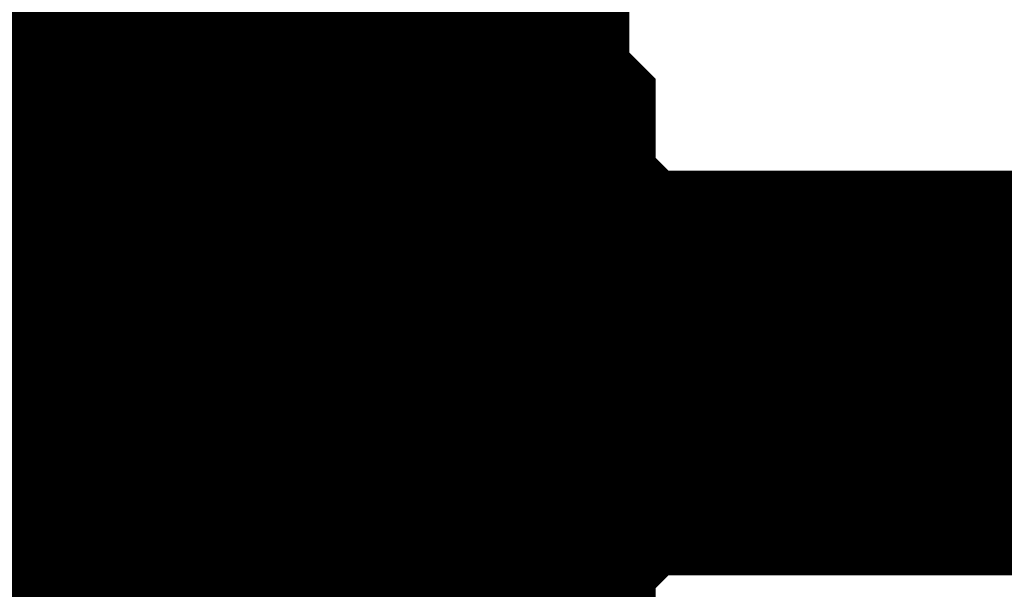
# Model space of a CAD drawing. Header units: inches. Extents: x 0 to 292, y 0 to 193.
# Tile 32 of 155: x 95.441 to 96.171, y 152.903 to 153.326. Entities that reach past the tile are written whole.
import ezdxf

# ---------------------------------------------------------------- set-up
doc = ezdxf.new("R2010")
doc.units = ezdxf.units.IN
doc.layers.add('Sheet', color=255, linetype='Continuous')

msp = doc.modelspace()

# ---------------------------------------------------------------- linework, layer by layer
at = {"layer": 'Sheet'}
for points in [[(95.56767, 153.49253, 0.29972, 0.29972, 0), (95.58715, 153.47304, 0.29972, 0.29972, 0), (95.60664, 153.45355, 0.29972, 0.29972, 0), (95.62612, 153.43405, 0.29972, 0.29972, 0), (95.6456, 153.43405, 0.29972, 0.29972, 0), (95.6456, 153.41456, 0.29972, 0.29972, 0), (95.66509, 153.39507, 0.29972, 0.29972, 0), (95.68457, 153.37558, 0.29972, 0.29972, 0), (95.70406, 153.35609, 0.29972, 0.29972, 0), (95.70406, 153.3366, 0.29972, 0.29972, 0), (95.72354, 153.31711, 0.29972, 0.29972, 0), (95.74302, 153.29762, 0.29972, 0.29972, 0), (95.74302, 153.25863, 0.29972, 0.29972, 0), (95.74302, 153.23914, 0.29972, 0.29972, 0), (95.76251, 153.21965, 0.29972, 0.29972, 0), (95.76251, 153.20016, 0.29972, 0.29972, 0), (95.76251, 153.16118, 0.29972, 0.29972, 0), (95.78199, 153.14169, 0.29972, 0.29972, 0), (95.78199, 153.1222, 0.29972, 0.29972, 0), (95.78199, 153.08321, 0.29972, 0.29972, 0), (95.78199, 153.06372, 0.29972, 0.29972, 0)], [(95.56767, 153.49253, 0.29972, 0.29972, 0), (95.58715, 153.47304, 0.29972, 0.29972, 0), (95.60664, 153.45355, 0.29972, 0.29972, 0), (95.62612, 153.43405, 0.29972, 0.29972, 0), (95.6456, 153.43405, 0.29972, 0.29972, 0), (95.6456, 153.41456, 0.29972, 0.29972, 0), (95.66509, 153.39507, 0.29972, 0.29972, 0), (95.68457, 153.37558, 0.29972, 0.29972, 0), (95.70406, 153.35609, 0.29972, 0.29972, 0), (95.70406, 153.3366, 0.29972, 0.29972, 0), (95.72354, 153.31711, 0.29972, 0.29972, 0), (95.74302, 153.29762, 0.29972, 0.29972, 0), (95.74302, 153.25863, 0.29972, 0.29972, 0), (95.74302, 153.23914, 0.29972, 0.29972, 0), (95.76251, 153.21965, 0.29972, 0.29972, 0), (95.76251, 153.20016, 0.29972, 0.29972, 0), (95.76251, 153.16118, 0.29972, 0.29972, 0), (95.78199, 153.14169, 0.29972, 0.29972, 0), (95.78199, 153.1222, 0.29972, 0.29972, 0), (95.78199, 153.08321, 0.29972, 0.29972, 0), (95.78199, 153.06372, 0.29972, 0.29972, 0)], [(95.56767, 153.49253, 0.29972, 0.29972, 0), (95.58715, 153.47304, 0.29972, 0.29972, 0), (95.60664, 153.45355, 0.29972, 0.29972, 0), (95.62612, 153.43405, 0.29972, 0.29972, 0), (95.6456, 153.43405, 0.29972, 0.29972, 0), (95.6456, 153.41456, 0.29972, 0.29972, 0), (95.66509, 153.39507, 0.29972, 0.29972, 0), (95.68457, 153.37558, 0.29972, 0.29972, 0), (95.70406, 153.35609, 0.29972, 0.29972, 0), (95.70406, 153.3366, 0.29972, 0.29972, 0), (95.72354, 153.31711, 0.29972, 0.29972, 0), (95.74302, 153.29762, 0.29972, 0.29972, 0), (95.74302, 153.25863, 0.29972, 0.29972, 0), (95.74302, 153.23914, 0.29972, 0.29972, 0), (95.76251, 153.21965, 0.29972, 0.29972, 0), (95.76251, 153.20016, 0.29972, 0.29972, 0), (95.76251, 153.16118, 0.29972, 0.29972, 0), (95.78199, 153.14169, 0.29972, 0.29972, 0), (95.78199, 153.1222, 0.29972, 0.29972, 0), (95.78199, 153.08321, 0.29972, 0.29972, 0), (95.78199, 153.06372, 0.29972, 0.29972, 0)], [(95.56767, 153.49253, 0.29972, 0.29972, 0), (95.58715, 153.47304, 0.29972, 0.29972, 0), (95.60664, 153.45355, 0.29972, 0.29972, 0), (95.62612, 153.43405, 0.29972, 0.29972, 0), (95.6456, 153.43405, 0.29972, 0.29972, 0), (95.6456, 153.41456, 0.29972, 0.29972, 0), (95.66509, 153.39507, 0.29972, 0.29972, 0), (95.68457, 153.37558, 0.29972, 0.29972, 0), (95.70406, 153.35609, 0.29972, 0.29972, 0), (95.70406, 153.3366, 0.29972, 0.29972, 0), (95.72354, 153.31711, 0.29972, 0.29972, 0), (95.74302, 153.29762, 0.29972, 0.29972, 0), (95.74302, 153.25863, 0.29972, 0.29972, 0), (95.74302, 153.23914, 0.29972, 0.29972, 0), (95.76251, 153.21965, 0.29972, 0.29972, 0), (95.76251, 153.20016, 0.29972, 0.29972, 0), (95.76251, 153.16118, 0.29972, 0.29972, 0), (95.78199, 153.14169, 0.29972, 0.29972, 0), (95.78199, 153.1222, 0.29972, 0.29972, 0), (95.78199, 153.08321, 0.29972, 0.29972, 0), (95.78199, 153.06372, 0.29972, 0.29972, 0)], [(95.56767, 153.49253, 0.29972, 0.29972, 0), (95.58715, 153.47304, 0.29972, 0.29972, 0), (95.60664, 153.45355, 0.29972, 0.29972, 0), (95.62612, 153.43405, 0.29972, 0.29972, 0), (95.6456, 153.43405, 0.29972, 0.29972, 0), (95.6456, 153.41456, 0.29972, 0.29972, 0), (95.66509, 153.39507, 0.29972, 0.29972, 0), (95.68457, 153.37558, 0.29972, 0.29972, 0), (95.70406, 153.35609, 0.29972, 0.29972, 0), (95.70406, 153.3366, 0.29972, 0.29972, 0), (95.72354, 153.31711, 0.29972, 0.29972, 0), (95.74302, 153.29762, 0.29972, 0.29972, 0), (95.74302, 153.25863, 0.29972, 0.29972, 0), (95.74302, 153.23914, 0.29972, 0.29972, 0), (95.76251, 153.21965, 0.29972, 0.29972, 0), (95.76251, 153.20016, 0.29972, 0.29972, 0), (95.76251, 153.16118, 0.29972, 0.29972, 0), (95.78199, 153.14169, 0.29972, 0.29972, 0), (95.78199, 153.1222, 0.29972, 0.29972, 0), (95.78199, 153.08321, 0.29972, 0.29972, 0), (95.78199, 153.06372, 0.29972, 0.29972, 0)], [(95.56767, 153.49253, 0.29972, 0.29972, 0), (95.58715, 153.47304, 0.29972, 0.29972, 0), (95.60664, 153.45355, 0.29972, 0.29972, 0), (95.62612, 153.43405, 0.29972, 0.29972, 0), (95.6456, 153.43405, 0.29972, 0.29972, 0), (95.6456, 153.41456, 0.29972, 0.29972, 0), (95.66509, 153.39507, 0.29972, 0.29972, 0), (95.68457, 153.37558, 0.29972, 0.29972, 0), (95.70406, 153.35609, 0.29972, 0.29972, 0), (95.70406, 153.3366, 0.29972, 0.29972, 0), (95.72354, 153.31711, 0.29972, 0.29972, 0), (95.74302, 153.29762, 0.29972, 0.29972, 0), (95.74302, 153.25863, 0.29972, 0.29972, 0), (95.74302, 153.23914, 0.29972, 0.29972, 0), (95.76251, 153.21965, 0.29972, 0.29972, 0), (95.76251, 153.20016, 0.29972, 0.29972, 0), (95.76251, 153.16118, 0.29972, 0.29972, 0), (95.78199, 153.14169, 0.29972, 0.29972, 0), (95.78199, 153.1222, 0.29972, 0.29972, 0), (95.78199, 153.08321, 0.29972, 0.29972, 0), (95.78199, 153.06372, 0.29972, 0.29972, 0)], [(95.56767, 153.49253, 0.29972, 0.29972, 0), (95.58715, 153.47304, 0.29972, 0.29972, 0), (95.60664, 153.45355, 0.29972, 0.29972, 0), (95.62612, 153.43405, 0.29972, 0.29972, 0), (95.6456, 153.43405, 0.29972, 0.29972, 0), (95.6456, 153.41456, 0.29972, 0.29972, 0), (95.66509, 153.39507, 0.29972, 0.29972, 0), (95.68457, 153.37558, 0.29972, 0.29972, 0), (95.70406, 153.35609, 0.29972, 0.29972, 0), (95.70406, 153.3366, 0.29972, 0.29972, 0), (95.72354, 153.31711, 0.29972, 0.29972, 0), (95.74302, 153.29762, 0.29972, 0.29972, 0), (95.74302, 153.25863, 0.29972, 0.29972, 0), (95.74302, 153.23914, 0.29972, 0.29972, 0), (95.76251, 153.21965, 0.29972, 0.29972, 0), (95.76251, 153.20016, 0.29972, 0.29972, 0), (95.76251, 153.16118, 0.29972, 0.29972, 0), (95.78199, 153.14169, 0.29972, 0.29972, 0), (95.78199, 153.1222, 0.29972, 0.29972, 0), (95.78199, 153.08321, 0.29972, 0.29972, 0), (95.78199, 153.06372, 0.29972, 0.29972, 0)], [(95.56767, 153.49253, 0.29972, 0.29972, 0), (95.58715, 153.47304, 0.29972, 0.29972, 0), (95.60664, 153.45355, 0.29972, 0.29972, 0), (95.62612, 153.43405, 0.29972, 0.29972, 0), (95.6456, 153.43405, 0.29972, 0.29972, 0), (95.6456, 153.41456, 0.29972, 0.29972, 0), (95.66509, 153.39507, 0.29972, 0.29972, 0), (95.68457, 153.37558, 0.29972, 0.29972, 0), (95.70406, 153.35609, 0.29972, 0.29972, 0), (95.70406, 153.3366, 0.29972, 0.29972, 0), (95.72354, 153.31711, 0.29972, 0.29972, 0), (95.74302, 153.29762, 0.29972, 0.29972, 0), (95.74302, 153.25863, 0.29972, 0.29972, 0), (95.74302, 153.23914, 0.29972, 0.29972, 0), (95.76251, 153.21965, 0.29972, 0.29972, 0), (95.76251, 153.20016, 0.29972, 0.29972, 0), (95.76251, 153.16118, 0.29972, 0.29972, 0), (95.78199, 153.14169, 0.29972, 0.29972, 0), (95.78199, 153.1222, 0.29972, 0.29972, 0), (95.78199, 153.08321, 0.29972, 0.29972, 0), (95.78199, 153.06372, 0.29972, 0.29972, 0)], [(95.68457, 153.37558, 0.09906, 0.09906, 0), (95.70406, 153.35609, 0.09906, 0.09906, 0), (95.70406, 153.3366, 0.09906, 0.09906, 0), (95.72354, 153.31711, 0.09906, 0.09906, 0), (95.74302, 153.29762, 0.09906, 0.09906, 0), (95.74302, 153.25863, 0.09906, 0.09906, 0), (95.74302, 153.23914, 0.09906, 0.09906, 0), (95.76251, 153.21965, 0.09906, 0.09906, 0), (95.76251, 153.20016, 0.09906, 0.09906, 0), (95.76251, 153.16118, 0.09906, 0.09906, 0), (95.78199, 153.14169, 0.09906, 0.09906, 0), (95.78199, 153.1222, 0.09906, 0.09906, 0), (95.78199, 153.08321, 0.09906, 0.09906, 0), (95.78199, 153.06372, 0.09906, 0.09906, 0)], [(95.68457, 153.37558, 0.09906, 0.09906, 0), (95.70406, 153.35609, 0.09906, 0.09906, 0), (95.70406, 153.3366, 0.09906, 0.09906, 0), (95.72354, 153.31711, 0.09906, 0.09906, 0), (95.74302, 153.29762, 0.09906, 0.09906, 0), (95.74302, 153.25863, 0.09906, 0.09906, 0), (95.74302, 153.23914, 0.09906, 0.09906, 0), (95.76251, 153.21965, 0.09906, 0.09906, 0), (95.76251, 153.20016, 0.09906, 0.09906, 0), (95.76251, 153.16118, 0.09906, 0.09906, 0), (95.78199, 153.14169, 0.09906, 0.09906, 0), (95.78199, 153.1222, 0.09906, 0.09906, 0), (95.78199, 153.08321, 0.09906, 0.09906, 0), (95.78199, 153.06372, 0.09906, 0.09906, 0)], [(95.68457, 153.37558, 0.09906, 0.09906, 0), (95.70406, 153.35609, 0.09906, 0.09906, 0), (95.70406, 153.3366, 0.09906, 0.09906, 0), (95.72354, 153.31711, 0.09906, 0.09906, 0), (95.74302, 153.29762, 0.09906, 0.09906, 0), (95.74302, 153.25863, 0.09906, 0.09906, 0), (95.74302, 153.23914, 0.09906, 0.09906, 0), (95.76251, 153.21965, 0.09906, 0.09906, 0), (95.76251, 153.20016, 0.09906, 0.09906, 0), (95.76251, 153.16118, 0.09906, 0.09906, 0), (95.78199, 153.14169, 0.09906, 0.09906, 0), (95.78199, 153.1222, 0.09906, 0.09906, 0), (95.78199, 153.08321, 0.09906, 0.09906, 0), (95.78199, 153.06372, 0.09906, 0.09906, 0)], [(95.68457, 153.37558, 0.09906, 0.09906, 0), (95.70406, 153.35609, 0.09906, 0.09906, 0), (95.70406, 153.3366, 0.09906, 0.09906, 0), (95.72354, 153.31711, 0.09906, 0.09906, 0), (95.74302, 153.29762, 0.09906, 0.09906, 0), (95.74302, 153.25863, 0.09906, 0.09906, 0), (95.74302, 153.23914, 0.09906, 0.09906, 0), (95.76251, 153.21965, 0.09906, 0.09906, 0), (95.76251, 153.20016, 0.09906, 0.09906, 0), (95.76251, 153.16118, 0.09906, 0.09906, 0), (95.78199, 153.14169, 0.09906, 0.09906, 0), (95.78199, 153.1222, 0.09906, 0.09906, 0), (95.78199, 153.08321, 0.09906, 0.09906, 0), (95.78199, 153.06372, 0.09906, 0.09906, 0)], [(95.68457, 153.37558, 0.09906, 0.09906, 0), (95.70406, 153.35609, 0.09906, 0.09906, 0), (95.70406, 153.3366, 0.09906, 0.09906, 0), (95.72354, 153.31711, 0.09906, 0.09906, 0), (95.74302, 153.29762, 0.09906, 0.09906, 0), (95.74302, 153.25863, 0.09906, 0.09906, 0), (95.74302, 153.23914, 0.09906, 0.09906, 0), (95.76251, 153.21965, 0.09906, 0.09906, 0), (95.76251, 153.20016, 0.09906, 0.09906, 0), (95.76251, 153.16118, 0.09906, 0.09906, 0), (95.78199, 153.14169, 0.09906, 0.09906, 0), (95.78199, 153.1222, 0.09906, 0.09906, 0), (95.78199, 153.08321, 0.09906, 0.09906, 0), (95.78199, 153.06372, 0.09906, 0.09906, 0)], [(95.68457, 153.37558, 0.09906, 0.09906, 0), (95.70406, 153.35609, 0.09906, 0.09906, 0), (95.70406, 153.3366, 0.09906, 0.09906, 0), (95.72354, 153.31711, 0.09906, 0.09906, 0), (95.74302, 153.29762, 0.09906, 0.09906, 0), (95.74302, 153.25863, 0.09906, 0.09906, 0), (95.74302, 153.23914, 0.09906, 0.09906, 0), (95.76251, 153.21965, 0.09906, 0.09906, 0), (95.76251, 153.20016, 0.09906, 0.09906, 0), (95.76251, 153.16118, 0.09906, 0.09906, 0), (95.78199, 153.14169, 0.09906, 0.09906, 0), (95.78199, 153.1222, 0.09906, 0.09906, 0), (95.78199, 153.08321, 0.09906, 0.09906, 0), (95.78199, 153.06372, 0.09906, 0.09906, 0)], [(95.68457, 153.37558, 0.09906, 0.09906, 0), (95.70406, 153.35609, 0.09906, 0.09906, 0), (95.70406, 153.3366, 0.09906, 0.09906, 0), (95.72354, 153.31711, 0.09906, 0.09906, 0), (95.74302, 153.29762, 0.09906, 0.09906, 0), (95.74302, 153.25863, 0.09906, 0.09906, 0), (95.74302, 153.23914, 0.09906, 0.09906, 0), (95.76251, 153.21965, 0.09906, 0.09906, 0), (95.76251, 153.20016, 0.09906, 0.09906, 0), (95.76251, 153.16118, 0.09906, 0.09906, 0), (95.78199, 153.14169, 0.09906, 0.09906, 0), (95.78199, 153.1222, 0.09906, 0.09906, 0), (95.78199, 153.08321, 0.09906, 0.09906, 0), (95.78199, 153.06372, 0.09906, 0.09906, 0)], [(95.68457, 153.37558, 0.09906, 0.09906, 0), (95.70406, 153.35609, 0.09906, 0.09906, 0), (95.70406, 153.3366, 0.09906, 0.09906, 0), (95.72354, 153.31711, 0.09906, 0.09906, 0), (95.74302, 153.29762, 0.09906, 0.09906, 0), (95.74302, 153.25863, 0.09906, 0.09906, 0), (95.74302, 153.23914, 0.09906, 0.09906, 0), (95.76251, 153.21965, 0.09906, 0.09906, 0), (95.76251, 153.20016, 0.09906, 0.09906, 0), (95.76251, 153.16118, 0.09906, 0.09906, 0), (95.78199, 153.14169, 0.09906, 0.09906, 0), (95.78199, 153.1222, 0.09906, 0.09906, 0), (95.78199, 153.08321, 0.09906, 0.09906, 0), (95.78199, 153.06372, 0.09906, 0.09906, 0)], [(95.27541, 153.06372, 0.29972, 0.29972, 0), (107.62809, 153.06372, 0.29972, 0.29972, 0), (107.8619, 152.84932, 0.29972, 0.29972, 0), (107.8619, 144.81898, 0.29972, 0.29972, 0)], [(95.78199, 153.06372, 0.29972, 0.29972, 0), (95.78199, 153.04423, 0.29972, 0.29972, 0), (95.78199, 153.00525, 0.29972, 0.29972, 0), (95.78199, 152.98576, 0.29972, 0.29972, 0), (95.76251, 152.96627, 0.29972, 0.29972, 0), (95.76251, 152.94678, 0.29972, 0.29972, 0), (95.76251, 152.90779, 0.29972, 0.29972, 0), (95.74302, 152.8883, 0.29972, 0.29972, 0), (95.74302, 152.86881, 0.29972, 0.29972, 0), (95.74302, 152.84932, 0.29972, 0.29972, 0), (95.72354, 152.82983, 0.29972, 0.29972, 0), (95.70406, 152.81034, 0.29972, 0.29972, 0), (95.70406, 152.79085, 0.29972, 0.29972, 0), (95.68457, 152.77136, 0.29972, 0.29972, 0), (95.66509, 152.75187, 0.29972, 0.29972, 0)], [(95.78199, 153.06372, 0.29972, 0.29972, 0), (95.78199, 153.04423, 0.29972, 0.29972, 0), (95.78199, 153.00525, 0.29972, 0.29972, 0), (95.78199, 152.98576, 0.29972, 0.29972, 0), (95.76251, 152.96627, 0.29972, 0.29972, 0), (95.76251, 152.94678, 0.29972, 0.29972, 0), (95.76251, 152.90779, 0.29972, 0.29972, 0), (95.74302, 152.8883, 0.29972, 0.29972, 0), (95.74302, 152.86881, 0.29972, 0.29972, 0), (95.74302, 152.84932, 0.29972, 0.29972, 0), (95.72354, 152.82983, 0.29972, 0.29972, 0), (95.70406, 152.81034, 0.29972, 0.29972, 0), (95.70406, 152.79085, 0.29972, 0.29972, 0), (95.68457, 152.77136, 0.29972, 0.29972, 0), (95.66509, 152.75187, 0.29972, 0.29972, 0)], [(95.78199, 153.06372, 0.29972, 0.29972, 0), (95.78199, 153.04423, 0.29972, 0.29972, 0), (95.78199, 153.00525, 0.29972, 0.29972, 0), (95.78199, 152.98576, 0.29972, 0.29972, 0), (95.76251, 152.96627, 0.29972, 0.29972, 0), (95.76251, 152.94678, 0.29972, 0.29972, 0), (95.76251, 152.90779, 0.29972, 0.29972, 0), (95.74302, 152.8883, 0.29972, 0.29972, 0), (95.74302, 152.86881, 0.29972, 0.29972, 0), (95.74302, 152.84932, 0.29972, 0.29972, 0), (95.72354, 152.82983, 0.29972, 0.29972, 0), (95.70406, 152.81034, 0.29972, 0.29972, 0), (95.70406, 152.79085, 0.29972, 0.29972, 0), (95.68457, 152.77136, 0.29972, 0.29972, 0), (95.66509, 152.75187, 0.29972, 0.29972, 0)], [(95.78199, 153.06372, 0.29972, 0.29972, 0), (95.78199, 153.04423, 0.29972, 0.29972, 0), (95.78199, 153.00525, 0.29972, 0.29972, 0), (95.78199, 152.98576, 0.29972, 0.29972, 0), (95.76251, 152.96627, 0.29972, 0.29972, 0), (95.76251, 152.94678, 0.29972, 0.29972, 0), (95.76251, 152.90779, 0.29972, 0.29972, 0), (95.74302, 152.8883, 0.29972, 0.29972, 0), (95.74302, 152.86881, 0.29972, 0.29972, 0), (95.74302, 152.84932, 0.29972, 0.29972, 0), (95.72354, 152.82983, 0.29972, 0.29972, 0), (95.70406, 152.81034, 0.29972, 0.29972, 0), (95.70406, 152.79085, 0.29972, 0.29972, 0), (95.68457, 152.77136, 0.29972, 0.29972, 0), (95.66509, 152.75187, 0.29972, 0.29972, 0)], [(95.78199, 153.06372, 0.29972, 0.29972, 0), (95.78199, 153.04423, 0.29972, 0.29972, 0), (95.78199, 153.00525, 0.29972, 0.29972, 0), (95.78199, 152.98576, 0.29972, 0.29972, 0), (95.76251, 152.96627, 0.29972, 0.29972, 0), (95.76251, 152.94678, 0.29972, 0.29972, 0), (95.76251, 152.90779, 0.29972, 0.29972, 0), (95.74302, 152.8883, 0.29972, 0.29972, 0), (95.74302, 152.86881, 0.29972, 0.29972, 0), (95.74302, 152.84932, 0.29972, 0.29972, 0), (95.72354, 152.82983, 0.29972, 0.29972, 0), (95.70406, 152.81034, 0.29972, 0.29972, 0), (95.70406, 152.79085, 0.29972, 0.29972, 0), (95.68457, 152.77136, 0.29972, 0.29972, 0), (95.66509, 152.75187, 0.29972, 0.29972, 0)], [(95.78199, 153.06372, 0.29972, 0.29972, 0), (95.78199, 153.04423, 0.29972, 0.29972, 0), (95.78199, 153.00525, 0.29972, 0.29972, 0), (95.78199, 152.98576, 0.29972, 0.29972, 0), (95.76251, 152.96627, 0.29972, 0.29972, 0), (95.76251, 152.94678, 0.29972, 0.29972, 0), (95.76251, 152.90779, 0.29972, 0.29972, 0), (95.74302, 152.8883, 0.29972, 0.29972, 0), (95.74302, 152.86881, 0.29972, 0.29972, 0), (95.74302, 152.84932, 0.29972, 0.29972, 0), (95.72354, 152.82983, 0.29972, 0.29972, 0), (95.70406, 152.81034, 0.29972, 0.29972, 0), (95.70406, 152.79085, 0.29972, 0.29972, 0), (95.68457, 152.77136, 0.29972, 0.29972, 0), (95.66509, 152.75187, 0.29972, 0.29972, 0)], [(95.78199, 153.06372, 0.29972, 0.29972, 0), (95.78199, 153.04423, 0.29972, 0.29972, 0), (95.78199, 153.00525, 0.29972, 0.29972, 0), (95.78199, 152.98576, 0.29972, 0.29972, 0), (95.76251, 152.96627, 0.29972, 0.29972, 0), (95.76251, 152.94678, 0.29972, 0.29972, 0), (95.76251, 152.90779, 0.29972, 0.29972, 0), (95.74302, 152.8883, 0.29972, 0.29972, 0), (95.74302, 152.86881, 0.29972, 0.29972, 0), (95.74302, 152.84932, 0.29972, 0.29972, 0), (95.72354, 152.82983, 0.29972, 0.29972, 0), (95.70406, 152.81034, 0.29972, 0.29972, 0), (95.70406, 152.79085, 0.29972, 0.29972, 0), (95.68457, 152.77136, 0.29972, 0.29972, 0), (95.66509, 152.75187, 0.29972, 0.29972, 0)], [(95.78199, 153.06372, 0.29972, 0.29972, 0), (95.78199, 153.04423, 0.29972, 0.29972, 0), (95.78199, 153.00525, 0.29972, 0.29972, 0), (95.78199, 152.98576, 0.29972, 0.29972, 0), (95.76251, 152.96627, 0.29972, 0.29972, 0), (95.76251, 152.94678, 0.29972, 0.29972, 0), (95.76251, 152.90779, 0.29972, 0.29972, 0), (95.74302, 152.8883, 0.29972, 0.29972, 0), (95.74302, 152.86881, 0.29972, 0.29972, 0), (95.74302, 152.84932, 0.29972, 0.29972, 0), (95.72354, 152.82983, 0.29972, 0.29972, 0), (95.70406, 152.81034, 0.29972, 0.29972, 0), (95.70406, 152.79085, 0.29972, 0.29972, 0), (95.68457, 152.77136, 0.29972, 0.29972, 0), (95.66509, 152.75187, 0.29972, 0.29972, 0)], [(95.78199, 153.06372, 0.29972, 0.29972, 0), (95.78199, 153.06372, 0.29972, 0.29972, 0), (95.78199, 153.06372, 0.29972, 0.29972, 0), (95.78199, 153.06372, 0.29972, 0.29972, 0), (95.78199, 153.06372, 0.29972, 0.29972, 0), (95.78199, 153.06372, 0.29972, 0.29972, 0), (95.78199, 153.06372, 0.29972, 0.29972, 0), (95.78199, 153.06372, 0.29972, 0.29972, 0), (95.78199, 153.06372, 0.29972, 0.29972, 0), (95.78199, 153.06372, 0.29972, 0.29972, 0), (95.78199, 153.06372, 0.29972, 0.29972, 0), (95.78199, 153.06372, 0.29972, 0.29972, 0), (95.78199, 153.06372, 0.29972, 0.29972, 0), (95.78199, 153.06372, 0.29972, 0.29972, 0), (95.78199, 153.06372, 0.29972, 0.29972, 0), (95.78199, 153.06372, 0.29972, 0.29972, 0), (95.78199, 153.06372, 0.29972, 0.29972, 0), (95.78199, 153.06372, 0.29972, 0.29972, 0), (95.78199, 153.06372, 0.29972, 0.29972, 0), (95.78199, 153.06372, 0.29972, 0.29972, 0), (95.78199, 153.06372, 0.29972, 0.29972, 0), (95.78199, 153.06372, 0.29972, 0.29972, 0), (95.78199, 153.06372, 0.29972, 0.29972, 0), (95.78199, 153.06372, 0.29972, 0.29972, 0), (95.78199, 153.06372, 0.29972, 0.29972, 0), (95.78199, 153.06372, 0.29972, 0.29972, 0), (95.78199, 153.06372, 0.29972, 0.29972, 0), (95.78199, 153.06372, 0.29972, 0.29972, 0), (95.78199, 153.06372, 0.29972, 0.29972, 0), (95.78199, 153.06372, 0.29972, 0.29972, 0), (95.78199, 153.06372, 0.29972, 0.29972, 0), (95.78199, 153.06372, 0.29972, 0.29972, 0), (95.78199, 153.06372, 0.29972, 0.29972, 0)], [(95.78199, 153.06372, 0.29972, 0.29972, 0), (95.78199, 153.06372, 0.29972, 0.29972, 0)], [(95.78199, 153.06372, 0.29972, 0.29972, 0), (95.78199, 153.06372, 0.29972, 0.29972, 0), (95.78199, 153.06372, 0.29972, 0.29972, 0), (95.78199, 153.06372, 0.29972, 0.29972, 0), (95.78199, 153.06372, 0.29972, 0.29972, 0), (95.78199, 153.06372, 0.29972, 0.29972, 0), (95.78199, 153.06372, 0.29972, 0.29972, 0), (95.78199, 153.06372, 0.29972, 0.29972, 0), (95.78199, 153.06372, 0.29972, 0.29972, 0), (95.78199, 153.06372, 0.29972, 0.29972, 0), (95.78199, 153.06372, 0.29972, 0.29972, 0), (95.78199, 153.06372, 0.29972, 0.29972, 0), (95.78199, 153.06372, 0.29972, 0.29972, 0), (95.78199, 153.06372, 0.29972, 0.29972, 0), (95.78199, 153.06372, 0.29972, 0.29972, 0), (95.78199, 153.06372, 0.29972, 0.29972, 0), (95.78199, 153.06372, 0.29972, 0.29972, 0), (95.78199, 153.06372, 0.29972, 0.29972, 0), (95.78199, 153.06372, 0.29972, 0.29972, 0), (95.78199, 153.06372, 0.29972, 0.29972, 0), (95.78199, 153.06372, 0.29972, 0.29972, 0), (95.78199, 153.06372, 0.29972, 0.29972, 0), (95.78199, 153.06372, 0.29972, 0.29972, 0), (95.78199, 153.06372, 0.29972, 0.29972, 0), (95.78199, 153.06372, 0.29972, 0.29972, 0), (95.78199, 153.06372, 0.29972, 0.29972, 0), (95.78199, 153.06372, 0.29972, 0.29972, 0), (95.78199, 153.06372, 0.29972, 0.29972, 0), (95.78199, 153.06372, 0.29972, 0.29972, 0), (95.78199, 153.06372, 0.29972, 0.29972, 0), (95.78199, 153.06372, 0.29972, 0.29972, 0), (95.78199, 153.06372, 0.29972, 0.29972, 0), (95.78199, 153.06372, 0.29972, 0.29972, 0)], [(95.78199, 153.06372, 0.29972, 0.29972, 0), (95.78199, 153.06372, 0.29972, 0.29972, 0)], [(95.78199, 153.06372, 0.29972, 0.29972, 0), (95.78199, 153.06372, 0.29972, 0.29972, 0), (95.78199, 153.06372, 0.29972, 0.29972, 0), (95.78199, 153.06372, 0.29972, 0.29972, 0), (95.78199, 153.06372, 0.29972, 0.29972, 0), (95.78199, 153.06372, 0.29972, 0.29972, 0), (95.78199, 153.06372, 0.29972, 0.29972, 0), (95.78199, 153.06372, 0.29972, 0.29972, 0), (95.78199, 153.06372, 0.29972, 0.29972, 0), (95.78199, 153.06372, 0.29972, 0.29972, 0), (95.78199, 153.06372, 0.29972, 0.29972, 0), (95.78199, 153.06372, 0.29972, 0.29972, 0), (95.78199, 153.06372, 0.29972, 0.29972, 0), (95.78199, 153.06372, 0.29972, 0.29972, 0), (95.78199, 153.06372, 0.29972, 0.29972, 0), (95.78199, 153.06372, 0.29972, 0.29972, 0), (95.78199, 153.06372, 0.29972, 0.29972, 0), (95.78199, 153.06372, 0.29972, 0.29972, 0), (95.78199, 153.06372, 0.29972, 0.29972, 0), (95.78199, 153.06372, 0.29972, 0.29972, 0), (95.78199, 153.06372, 0.29972, 0.29972, 0), (95.78199, 153.06372, 0.29972, 0.29972, 0), (95.78199, 153.06372, 0.29972, 0.29972, 0), (95.78199, 153.06372, 0.29972, 0.29972, 0), (95.78199, 153.06372, 0.29972, 0.29972, 0), (95.78199, 153.06372, 0.29972, 0.29972, 0), (95.78199, 153.06372, 0.29972, 0.29972, 0), (95.78199, 153.06372, 0.29972, 0.29972, 0), (95.78199, 153.06372, 0.29972, 0.29972, 0), (95.78199, 153.06372, 0.29972, 0.29972, 0), (95.78199, 153.06372, 0.29972, 0.29972, 0), (95.78199, 153.06372, 0.29972, 0.29972, 0), (95.78199, 153.06372, 0.29972, 0.29972, 0)], [(95.78199, 153.06372, 0.29972, 0.29972, 0), (95.78199, 153.06372, 0.29972, 0.29972, 0)], [(95.78199, 153.06372, 0.29972, 0.29972, 0), (95.78199, 153.06372, 0.29972, 0.29972, 0), (95.78199, 153.06372, 0.29972, 0.29972, 0), (95.78199, 153.06372, 0.29972, 0.29972, 0), (95.78199, 153.06372, 0.29972, 0.29972, 0), (95.78199, 153.06372, 0.29972, 0.29972, 0), (95.78199, 153.06372, 0.29972, 0.29972, 0), (95.78199, 153.06372, 0.29972, 0.29972, 0), (95.78199, 153.06372, 0.29972, 0.29972, 0), (95.78199, 153.06372, 0.29972, 0.29972, 0), (95.78199, 153.06372, 0.29972, 0.29972, 0), (95.78199, 153.06372, 0.29972, 0.29972, 0), (95.78199, 153.06372, 0.29972, 0.29972, 0), (95.78199, 153.06372, 0.29972, 0.29972, 0), (95.78199, 153.06372, 0.29972, 0.29972, 0), (95.78199, 153.06372, 0.29972, 0.29972, 0), (95.78199, 153.06372, 0.29972, 0.29972, 0), (95.78199, 153.06372, 0.29972, 0.29972, 0), (95.78199, 153.06372, 0.29972, 0.29972, 0), (95.78199, 153.06372, 0.29972, 0.29972, 0), (95.78199, 153.06372, 0.29972, 0.29972, 0), (95.78199, 153.06372, 0.29972, 0.29972, 0), (95.78199, 153.06372, 0.29972, 0.29972, 0), (95.78199, 153.06372, 0.29972, 0.29972, 0), (95.78199, 153.06372, 0.29972, 0.29972, 0), (95.78199, 153.06372, 0.29972, 0.29972, 0), (95.78199, 153.06372, 0.29972, 0.29972, 0), (95.78199, 153.06372, 0.29972, 0.29972, 0), (95.78199, 153.06372, 0.29972, 0.29972, 0), (95.78199, 153.06372, 0.29972, 0.29972, 0), (95.78199, 153.06372, 0.29972, 0.29972, 0), (95.78199, 153.06372, 0.29972, 0.29972, 0), (95.78199, 153.06372, 0.29972, 0.29972, 0)], [(95.78199, 153.06372, 0.29972, 0.29972, 0), (95.78199, 153.06372, 0.29972, 0.29972, 0)], [(95.78199, 153.06372, 0.29972, 0.29972, 0), (95.78199, 153.06372, 0.29972, 0.29972, 0), (95.78199, 153.06372, 0.29972, 0.29972, 0), (95.78199, 153.06372, 0.29972, 0.29972, 0), (95.78199, 153.06372, 0.29972, 0.29972, 0), (95.78199, 153.06372, 0.29972, 0.29972, 0), (95.78199, 153.06372, 0.29972, 0.29972, 0), (95.78199, 153.06372, 0.29972, 0.29972, 0), (95.78199, 153.06372, 0.29972, 0.29972, 0), (95.78199, 153.06372, 0.29972, 0.29972, 0), (95.78199, 153.06372, 0.29972, 0.29972, 0), (95.78199, 153.06372, 0.29972, 0.29972, 0), (95.78199, 153.06372, 0.29972, 0.29972, 0), (95.78199, 153.06372, 0.29972, 0.29972, 0), (95.78199, 153.06372, 0.29972, 0.29972, 0), (95.78199, 153.06372, 0.29972, 0.29972, 0), (95.78199, 153.06372, 0.29972, 0.29972, 0), (95.78199, 153.06372, 0.29972, 0.29972, 0), (95.78199, 153.06372, 0.29972, 0.29972, 0), (95.78199, 153.06372, 0.29972, 0.29972, 0), (95.78199, 153.06372, 0.29972, 0.29972, 0), (95.78199, 153.06372, 0.29972, 0.29972, 0), (95.78199, 153.06372, 0.29972, 0.29972, 0), (95.78199, 153.06372, 0.29972, 0.29972, 0), (95.78199, 153.06372, 0.29972, 0.29972, 0), (95.78199, 153.06372, 0.29972, 0.29972, 0), (95.78199, 153.06372, 0.29972, 0.29972, 0), (95.78199, 153.06372, 0.29972, 0.29972, 0), (95.78199, 153.06372, 0.29972, 0.29972, 0), (95.78199, 153.06372, 0.29972, 0.29972, 0), (95.78199, 153.06372, 0.29972, 0.29972, 0), (95.78199, 153.06372, 0.29972, 0.29972, 0), (95.78199, 153.06372, 0.29972, 0.29972, 0)], [(95.78199, 153.06372, 0.29972, 0.29972, 0), (95.78199, 153.06372, 0.29972, 0.29972, 0)], [(95.78199, 153.06372, 0.29972, 0.29972, 0), (95.78199, 153.06372, 0.29972, 0.29972, 0), (95.78199, 153.06372, 0.29972, 0.29972, 0), (95.78199, 153.06372, 0.29972, 0.29972, 0), (95.78199, 153.06372, 0.29972, 0.29972, 0), (95.78199, 153.06372, 0.29972, 0.29972, 0), (95.78199, 153.06372, 0.29972, 0.29972, 0), (95.78199, 153.06372, 0.29972, 0.29972, 0), (95.78199, 153.06372, 0.29972, 0.29972, 0), (95.78199, 153.06372, 0.29972, 0.29972, 0), (95.78199, 153.06372, 0.29972, 0.29972, 0), (95.78199, 153.06372, 0.29972, 0.29972, 0), (95.78199, 153.06372, 0.29972, 0.29972, 0), (95.78199, 153.06372, 0.29972, 0.29972, 0), (95.78199, 153.06372, 0.29972, 0.29972, 0), (95.78199, 153.06372, 0.29972, 0.29972, 0), (95.78199, 153.06372, 0.29972, 0.29972, 0), (95.78199, 153.06372, 0.29972, 0.29972, 0), (95.78199, 153.06372, 0.29972, 0.29972, 0), (95.78199, 153.06372, 0.29972, 0.29972, 0), (95.78199, 153.06372, 0.29972, 0.29972, 0), (95.78199, 153.06372, 0.29972, 0.29972, 0), (95.78199, 153.06372, 0.29972, 0.29972, 0), (95.78199, 153.06372, 0.29972, 0.29972, 0), (95.78199, 153.06372, 0.29972, 0.29972, 0), (95.78199, 153.06372, 0.29972, 0.29972, 0), (95.78199, 153.06372, 0.29972, 0.29972, 0), (95.78199, 153.06372, 0.29972, 0.29972, 0), (95.78199, 153.06372, 0.29972, 0.29972, 0), (95.78199, 153.06372, 0.29972, 0.29972, 0), (95.78199, 153.06372, 0.29972, 0.29972, 0), (95.78199, 153.06372, 0.29972, 0.29972, 0), (95.78199, 153.06372, 0.29972, 0.29972, 0)], [(95.78199, 153.06372, 0.29972, 0.29972, 0), (95.78199, 153.06372, 0.29972, 0.29972, 0)], [(95.78199, 153.06372, 0.29972, 0.29972, 0), (95.78199, 153.06372, 0.29972, 0.29972, 0), (95.78199, 153.06372, 0.29972, 0.29972, 0), (95.78199, 153.06372, 0.29972, 0.29972, 0), (95.78199, 153.06372, 0.29972, 0.29972, 0), (95.78199, 153.06372, 0.29972, 0.29972, 0), (95.78199, 153.06372, 0.29972, 0.29972, 0), (95.78199, 153.06372, 0.29972, 0.29972, 0), (95.78199, 153.06372, 0.29972, 0.29972, 0), (95.78199, 153.06372, 0.29972, 0.29972, 0), (95.78199, 153.06372, 0.29972, 0.29972, 0), (95.78199, 153.06372, 0.29972, 0.29972, 0), (95.78199, 153.06372, 0.29972, 0.29972, 0), (95.78199, 153.06372, 0.29972, 0.29972, 0), (95.78199, 153.06372, 0.29972, 0.29972, 0), (95.78199, 153.06372, 0.29972, 0.29972, 0), (95.78199, 153.06372, 0.29972, 0.29972, 0), (95.78199, 153.06372, 0.29972, 0.29972, 0), (95.78199, 153.06372, 0.29972, 0.29972, 0), (95.78199, 153.06372, 0.29972, 0.29972, 0), (95.78199, 153.06372, 0.29972, 0.29972, 0), (95.78199, 153.06372, 0.29972, 0.29972, 0), (95.78199, 153.06372, 0.29972, 0.29972, 0), (95.78199, 153.06372, 0.29972, 0.29972, 0), (95.78199, 153.06372, 0.29972, 0.29972, 0), (95.78199, 153.06372, 0.29972, 0.29972, 0), (95.78199, 153.06372, 0.29972, 0.29972, 0), (95.78199, 153.06372, 0.29972, 0.29972, 0), (95.78199, 153.06372, 0.29972, 0.29972, 0), (95.78199, 153.06372, 0.29972, 0.29972, 0), (95.78199, 153.06372, 0.29972, 0.29972, 0), (95.78199, 153.06372, 0.29972, 0.29972, 0), (95.78199, 153.06372, 0.29972, 0.29972, 0)], [(95.78199, 153.06372, 0.29972, 0.29972, 0), (95.78199, 153.06372, 0.29972, 0.29972, 0)], [(95.78199, 153.06372, 0.29972, 0.29972, 0), (95.78199, 153.06372, 0.29972, 0.29972, 0), (95.78199, 153.06372, 0.29972, 0.29972, 0), (95.78199, 153.06372, 0.29972, 0.29972, 0), (95.78199, 153.06372, 0.29972, 0.29972, 0), (95.78199, 153.06372, 0.29972, 0.29972, 0), (95.78199, 153.06372, 0.29972, 0.29972, 0), (95.78199, 153.06372, 0.29972, 0.29972, 0), (95.78199, 153.06372, 0.29972, 0.29972, 0), (95.78199, 153.06372, 0.29972, 0.29972, 0), (95.78199, 153.06372, 0.29972, 0.29972, 0), (95.78199, 153.06372, 0.29972, 0.29972, 0), (95.78199, 153.06372, 0.29972, 0.29972, 0), (95.78199, 153.06372, 0.29972, 0.29972, 0), (95.78199, 153.06372, 0.29972, 0.29972, 0), (95.78199, 153.06372, 0.29972, 0.29972, 0), (95.78199, 153.06372, 0.29972, 0.29972, 0), (95.78199, 153.06372, 0.29972, 0.29972, 0), (95.78199, 153.06372, 0.29972, 0.29972, 0), (95.78199, 153.06372, 0.29972, 0.29972, 0), (95.78199, 153.06372, 0.29972, 0.29972, 0), (95.78199, 153.06372, 0.29972, 0.29972, 0), (95.78199, 153.06372, 0.29972, 0.29972, 0), (95.78199, 153.06372, 0.29972, 0.29972, 0), (95.78199, 153.06372, 0.29972, 0.29972, 0), (95.78199, 153.06372, 0.29972, 0.29972, 0), (95.78199, 153.06372, 0.29972, 0.29972, 0), (95.78199, 153.06372, 0.29972, 0.29972, 0), (95.78199, 153.06372, 0.29972, 0.29972, 0), (95.78199, 153.06372, 0.29972, 0.29972, 0), (95.78199, 153.06372, 0.29972, 0.29972, 0), (95.78199, 153.06372, 0.29972, 0.29972, 0), (95.78199, 153.06372, 0.29972, 0.29972, 0)], [(95.78199, 153.06372, 0.29972, 0.29972, 0), (95.78199, 153.06372, 0.29972, 0.29972, 0)], [(95.78199, 153.06372, 0.09906, 0.09906, 0), (95.78199, 153.04423, 0.09906, 0.09906, 0), (95.78199, 153.00525, 0.09906, 0.09906, 0), (95.78199, 152.98576, 0.09906, 0.09906, 0), (95.76251, 152.96627, 0.09906, 0.09906, 0), (95.76251, 152.94678, 0.09906, 0.09906, 0), (95.76251, 152.90779, 0.09906, 0.09906, 0), (95.74302, 152.8883, 0.09906, 0.09906, 0), (95.74302, 152.86881, 0.09906, 0.09906, 0), (95.74302, 152.84932, 0.09906, 0.09906, 0)], [(95.78199, 153.06372, 0.09906, 0.09906, 0), (95.78199, 153.04423, 0.09906, 0.09906, 0), (95.78199, 153.00525, 0.09906, 0.09906, 0), (95.78199, 152.98576, 0.09906, 0.09906, 0), (95.76251, 152.96627, 0.09906, 0.09906, 0), (95.76251, 152.94678, 0.09906, 0.09906, 0), (95.76251, 152.90779, 0.09906, 0.09906, 0), (95.74302, 152.8883, 0.09906, 0.09906, 0), (95.74302, 152.86881, 0.09906, 0.09906, 0), (95.74302, 152.84932, 0.09906, 0.09906, 0)], [(95.78199, 153.06372, 0.09906, 0.09906, 0), (95.78199, 153.04423, 0.09906, 0.09906, 0), (95.78199, 153.00525, 0.09906, 0.09906, 0), (95.78199, 152.98576, 0.09906, 0.09906, 0), (95.76251, 152.96627, 0.09906, 0.09906, 0), (95.76251, 152.94678, 0.09906, 0.09906, 0), (95.76251, 152.90779, 0.09906, 0.09906, 0), (95.74302, 152.8883, 0.09906, 0.09906, 0), (95.74302, 152.86881, 0.09906, 0.09906, 0), (95.74302, 152.84932, 0.09906, 0.09906, 0)], [(95.78199, 153.06372, 0.09906, 0.09906, 0), (95.78199, 153.04423, 0.09906, 0.09906, 0), (95.78199, 153.00525, 0.09906, 0.09906, 0), (95.78199, 152.98576, 0.09906, 0.09906, 0), (95.76251, 152.96627, 0.09906, 0.09906, 0), (95.76251, 152.94678, 0.09906, 0.09906, 0), (95.76251, 152.90779, 0.09906, 0.09906, 0), (95.74302, 152.8883, 0.09906, 0.09906, 0), (95.74302, 152.86881, 0.09906, 0.09906, 0), (95.74302, 152.84932, 0.09906, 0.09906, 0)], [(95.78199, 153.06372, 0.09906, 0.09906, 0), (95.78199, 153.04423, 0.09906, 0.09906, 0), (95.78199, 153.00525, 0.09906, 0.09906, 0), (95.78199, 152.98576, 0.09906, 0.09906, 0), (95.76251, 152.96627, 0.09906, 0.09906, 0), (95.76251, 152.94678, 0.09906, 0.09906, 0), (95.76251, 152.90779, 0.09906, 0.09906, 0), (95.74302, 152.8883, 0.09906, 0.09906, 0), (95.74302, 152.86881, 0.09906, 0.09906, 0), (95.74302, 152.84932, 0.09906, 0.09906, 0)], [(95.78199, 153.06372, 0.09906, 0.09906, 0), (95.78199, 153.04423, 0.09906, 0.09906, 0), (95.78199, 153.00525, 0.09906, 0.09906, 0), (95.78199, 152.98576, 0.09906, 0.09906, 0), (95.76251, 152.96627, 0.09906, 0.09906, 0), (95.76251, 152.94678, 0.09906, 0.09906, 0), (95.76251, 152.90779, 0.09906, 0.09906, 0), (95.74302, 152.8883, 0.09906, 0.09906, 0), (95.74302, 152.86881, 0.09906, 0.09906, 0), (95.74302, 152.84932, 0.09906, 0.09906, 0)], [(95.78199, 153.06372, 0.09906, 0.09906, 0), (95.78199, 153.04423, 0.09906, 0.09906, 0), (95.78199, 153.00525, 0.09906, 0.09906, 0), (95.78199, 152.98576, 0.09906, 0.09906, 0), (95.76251, 152.96627, 0.09906, 0.09906, 0), (95.76251, 152.94678, 0.09906, 0.09906, 0), (95.76251, 152.90779, 0.09906, 0.09906, 0), (95.74302, 152.8883, 0.09906, 0.09906, 0), (95.74302, 152.86881, 0.09906, 0.09906, 0), (95.74302, 152.84932, 0.09906, 0.09906, 0)], [(95.78199, 153.06372, 0.09906, 0.09906, 0), (95.78199, 153.04423, 0.09906, 0.09906, 0), (95.78199, 153.00525, 0.09906, 0.09906, 0), (95.78199, 152.98576, 0.09906, 0.09906, 0), (95.76251, 152.96627, 0.09906, 0.09906, 0), (95.76251, 152.94678, 0.09906, 0.09906, 0), (95.76251, 152.90779, 0.09906, 0.09906, 0), (95.74302, 152.8883, 0.09906, 0.09906, 0), (95.74302, 152.86881, 0.09906, 0.09906, 0), (95.74302, 152.84932, 0.09906, 0.09906, 0)], [(95.78199, 153.06372, 0.09906, 0.09906, 0), (95.78199, 153.06372, 0.09906, 0.09906, 0), (95.78199, 153.06372, 0.09906, 0.09906, 0), (95.78199, 153.06372, 0.09906, 0.09906, 0), (95.78199, 153.06372, 0.09906, 0.09906, 0), (95.78199, 153.06372, 0.09906, 0.09906, 0), (95.78199, 153.06372, 0.09906, 0.09906, 0), (95.78199, 153.06372, 0.09906, 0.09906, 0), (95.78199, 153.06372, 0.09906, 0.09906, 0), (95.78199, 153.06372, 0.09906, 0.09906, 0), (95.78199, 153.06372, 0.09906, 0.09906, 0), (95.78199, 153.06372, 0.09906, 0.09906, 0), (95.78199, 153.06372, 0.09906, 0.09906, 0), (95.78199, 153.06372, 0.09906, 0.09906, 0), (95.78199, 153.06372, 0.09906, 0.09906, 0), (95.78199, 153.06372, 0.09906, 0.09906, 0), (95.78199, 153.06372, 0.09906, 0.09906, 0), (95.78199, 153.06372, 0.09906, 0.09906, 0), (95.78199, 153.06372, 0.09906, 0.09906, 0), (95.78199, 153.06372, 0.09906, 0.09906, 0), (95.78199, 153.06372, 0.09906, 0.09906, 0), (95.78199, 153.06372, 0.09906, 0.09906, 0), (95.78199, 153.06372, 0.09906, 0.09906, 0), (95.78199, 153.06372, 0.09906, 0.09906, 0), (95.78199, 153.06372, 0.09906, 0.09906, 0), (95.78199, 153.06372, 0.09906, 0.09906, 0), (95.78199, 153.06372, 0.09906, 0.09906, 0), (95.78199, 153.06372, 0.09906, 0.09906, 0), (95.78199, 153.06372, 0.09906, 0.09906, 0), (95.78199, 153.06372, 0.09906, 0.09906, 0), (95.78199, 153.06372, 0.09906, 0.09906, 0), (95.78199, 153.06372, 0.09906, 0.09906, 0), (95.78199, 153.06372, 0.09906, 0.09906, 0)], [(95.78199, 153.06372, 0.09906, 0.09906, 0), (95.78199, 153.06372, 0.09906, 0.09906, 0)], [(95.78199, 153.06372, 0.09906, 0.09906, 0), (95.78199, 153.06372, 0.09906, 0.09906, 0), (95.78199, 153.06372, 0.09906, 0.09906, 0), (95.78199, 153.06372, 0.09906, 0.09906, 0), (95.78199, 153.06372, 0.09906, 0.09906, 0), (95.78199, 153.06372, 0.09906, 0.09906, 0), (95.78199, 153.06372, 0.09906, 0.09906, 0), (95.78199, 153.06372, 0.09906, 0.09906, 0), (95.78199, 153.06372, 0.09906, 0.09906, 0), (95.78199, 153.06372, 0.09906, 0.09906, 0), (95.78199, 153.06372, 0.09906, 0.09906, 0), (95.78199, 153.06372, 0.09906, 0.09906, 0), (95.78199, 153.06372, 0.09906, 0.09906, 0), (95.78199, 153.06372, 0.09906, 0.09906, 0), (95.78199, 153.06372, 0.09906, 0.09906, 0), (95.78199, 153.06372, 0.09906, 0.09906, 0), (95.78199, 153.06372, 0.09906, 0.09906, 0), (95.78199, 153.06372, 0.09906, 0.09906, 0), (95.78199, 153.06372, 0.09906, 0.09906, 0), (95.78199, 153.06372, 0.09906, 0.09906, 0), (95.78199, 153.06372, 0.09906, 0.09906, 0), (95.78199, 153.06372, 0.09906, 0.09906, 0), (95.78199, 153.06372, 0.09906, 0.09906, 0), (95.78199, 153.06372, 0.09906, 0.09906, 0), (95.78199, 153.06372, 0.09906, 0.09906, 0), (95.78199, 153.06372, 0.09906, 0.09906, 0), (95.78199, 153.06372, 0.09906, 0.09906, 0), (95.78199, 153.06372, 0.09906, 0.09906, 0), (95.78199, 153.06372, 0.09906, 0.09906, 0), (95.78199, 153.06372, 0.09906, 0.09906, 0), (95.78199, 153.06372, 0.09906, 0.09906, 0), (95.78199, 153.06372, 0.09906, 0.09906, 0), (95.78199, 153.06372, 0.09906, 0.09906, 0)], [(95.78199, 153.06372, 0.09906, 0.09906, 0), (95.78199, 153.06372, 0.09906, 0.09906, 0)], [(95.78199, 153.06372, 0.09906, 0.09906, 0), (95.78199, 153.06372, 0.09906, 0.09906, 0), (95.78199, 153.06372, 0.09906, 0.09906, 0), (95.78199, 153.06372, 0.09906, 0.09906, 0), (95.78199, 153.06372, 0.09906, 0.09906, 0), (95.78199, 153.06372, 0.09906, 0.09906, 0), (95.78199, 153.06372, 0.09906, 0.09906, 0), (95.78199, 153.06372, 0.09906, 0.09906, 0), (95.78199, 153.06372, 0.09906, 0.09906, 0), (95.78199, 153.06372, 0.09906, 0.09906, 0), (95.78199, 153.06372, 0.09906, 0.09906, 0), (95.78199, 153.06372, 0.09906, 0.09906, 0), (95.78199, 153.06372, 0.09906, 0.09906, 0), (95.78199, 153.06372, 0.09906, 0.09906, 0), (95.78199, 153.06372, 0.09906, 0.09906, 0), (95.78199, 153.06372, 0.09906, 0.09906, 0), (95.78199, 153.06372, 0.09906, 0.09906, 0), (95.78199, 153.06372, 0.09906, 0.09906, 0), (95.78199, 153.06372, 0.09906, 0.09906, 0), (95.78199, 153.06372, 0.09906, 0.09906, 0), (95.78199, 153.06372, 0.09906, 0.09906, 0), (95.78199, 153.06372, 0.09906, 0.09906, 0), (95.78199, 153.06372, 0.09906, 0.09906, 0), (95.78199, 153.06372, 0.09906, 0.09906, 0), (95.78199, 153.06372, 0.09906, 0.09906, 0), (95.78199, 153.06372, 0.09906, 0.09906, 0), (95.78199, 153.06372, 0.09906, 0.09906, 0), (95.78199, 153.06372, 0.09906, 0.09906, 0), (95.78199, 153.06372, 0.09906, 0.09906, 0), (95.78199, 153.06372, 0.09906, 0.09906, 0), (95.78199, 153.06372, 0.09906, 0.09906, 0), (95.78199, 153.06372, 0.09906, 0.09906, 0), (95.78199, 153.06372, 0.09906, 0.09906, 0)], [(95.78199, 153.06372, 0.09906, 0.09906, 0), (95.78199, 153.06372, 0.09906, 0.09906, 0)], [(95.78199, 153.06372, 0.09906, 0.09906, 0), (95.78199, 153.06372, 0.09906, 0.09906, 0), (95.78199, 153.06372, 0.09906, 0.09906, 0), (95.78199, 153.06372, 0.09906, 0.09906, 0), (95.78199, 153.06372, 0.09906, 0.09906, 0), (95.78199, 153.06372, 0.09906, 0.09906, 0), (95.78199, 153.06372, 0.09906, 0.09906, 0), (95.78199, 153.06372, 0.09906, 0.09906, 0), (95.78199, 153.06372, 0.09906, 0.09906, 0), (95.78199, 153.06372, 0.09906, 0.09906, 0), (95.78199, 153.06372, 0.09906, 0.09906, 0), (95.78199, 153.06372, 0.09906, 0.09906, 0), (95.78199, 153.06372, 0.09906, 0.09906, 0), (95.78199, 153.06372, 0.09906, 0.09906, 0), (95.78199, 153.06372, 0.09906, 0.09906, 0), (95.78199, 153.06372, 0.09906, 0.09906, 0), (95.78199, 153.06372, 0.09906, 0.09906, 0), (95.78199, 153.06372, 0.09906, 0.09906, 0), (95.78199, 153.06372, 0.09906, 0.09906, 0), (95.78199, 153.06372, 0.09906, 0.09906, 0), (95.78199, 153.06372, 0.09906, 0.09906, 0), (95.78199, 153.06372, 0.09906, 0.09906, 0), (95.78199, 153.06372, 0.09906, 0.09906, 0), (95.78199, 153.06372, 0.09906, 0.09906, 0), (95.78199, 153.06372, 0.09906, 0.09906, 0), (95.78199, 153.06372, 0.09906, 0.09906, 0), (95.78199, 153.06372, 0.09906, 0.09906, 0), (95.78199, 153.06372, 0.09906, 0.09906, 0), (95.78199, 153.06372, 0.09906, 0.09906, 0), (95.78199, 153.06372, 0.09906, 0.09906, 0), (95.78199, 153.06372, 0.09906, 0.09906, 0), (95.78199, 153.06372, 0.09906, 0.09906, 0), (95.78199, 153.06372, 0.09906, 0.09906, 0)], [(95.78199, 153.06372, 0.09906, 0.09906, 0), (95.78199, 153.06372, 0.09906, 0.09906, 0)], [(95.78199, 153.06372, 0.09906, 0.09906, 0), (95.78199, 153.06372, 0.09906, 0.09906, 0), (95.78199, 153.06372, 0.09906, 0.09906, 0), (95.78199, 153.06372, 0.09906, 0.09906, 0), (95.78199, 153.06372, 0.09906, 0.09906, 0), (95.78199, 153.06372, 0.09906, 0.09906, 0), (95.78199, 153.06372, 0.09906, 0.09906, 0), (95.78199, 153.06372, 0.09906, 0.09906, 0), (95.78199, 153.06372, 0.09906, 0.09906, 0), (95.78199, 153.06372, 0.09906, 0.09906, 0), (95.78199, 153.06372, 0.09906, 0.09906, 0), (95.78199, 153.06372, 0.09906, 0.09906, 0), (95.78199, 153.06372, 0.09906, 0.09906, 0), (95.78199, 153.06372, 0.09906, 0.09906, 0), (95.78199, 153.06372, 0.09906, 0.09906, 0), (95.78199, 153.06372, 0.09906, 0.09906, 0), (95.78199, 153.06372, 0.09906, 0.09906, 0), (95.78199, 153.06372, 0.09906, 0.09906, 0), (95.78199, 153.06372, 0.09906, 0.09906, 0), (95.78199, 153.06372, 0.09906, 0.09906, 0), (95.78199, 153.06372, 0.09906, 0.09906, 0), (95.78199, 153.06372, 0.09906, 0.09906, 0), (95.78199, 153.06372, 0.09906, 0.09906, 0), (95.78199, 153.06372, 0.09906, 0.09906, 0), (95.78199, 153.06372, 0.09906, 0.09906, 0), (95.78199, 153.06372, 0.09906, 0.09906, 0), (95.78199, 153.06372, 0.09906, 0.09906, 0), (95.78199, 153.06372, 0.09906, 0.09906, 0), (95.78199, 153.06372, 0.09906, 0.09906, 0), (95.78199, 153.06372, 0.09906, 0.09906, 0), (95.78199, 153.06372, 0.09906, 0.09906, 0), (95.78199, 153.06372, 0.09906, 0.09906, 0), (95.78199, 153.06372, 0.09906, 0.09906, 0)], [(95.78199, 153.06372, 0.09906, 0.09906, 0), (95.78199, 153.06372, 0.09906, 0.09906, 0)], [(95.78199, 153.06372, 0.09906, 0.09906, 0), (95.78199, 153.06372, 0.09906, 0.09906, 0), (95.78199, 153.06372, 0.09906, 0.09906, 0), (95.78199, 153.06372, 0.09906, 0.09906, 0), (95.78199, 153.06372, 0.09906, 0.09906, 0), (95.78199, 153.06372, 0.09906, 0.09906, 0), (95.78199, 153.06372, 0.09906, 0.09906, 0), (95.78199, 153.06372, 0.09906, 0.09906, 0), (95.78199, 153.06372, 0.09906, 0.09906, 0), (95.78199, 153.06372, 0.09906, 0.09906, 0), (95.78199, 153.06372, 0.09906, 0.09906, 0), (95.78199, 153.06372, 0.09906, 0.09906, 0), (95.78199, 153.06372, 0.09906, 0.09906, 0), (95.78199, 153.06372, 0.09906, 0.09906, 0), (95.78199, 153.06372, 0.09906, 0.09906, 0), (95.78199, 153.06372, 0.09906, 0.09906, 0), (95.78199, 153.06372, 0.09906, 0.09906, 0), (95.78199, 153.06372, 0.09906, 0.09906, 0), (95.78199, 153.06372, 0.09906, 0.09906, 0), (95.78199, 153.06372, 0.09906, 0.09906, 0), (95.78199, 153.06372, 0.09906, 0.09906, 0), (95.78199, 153.06372, 0.09906, 0.09906, 0), (95.78199, 153.06372, 0.09906, 0.09906, 0), (95.78199, 153.06372, 0.09906, 0.09906, 0), (95.78199, 153.06372, 0.09906, 0.09906, 0), (95.78199, 153.06372, 0.09906, 0.09906, 0), (95.78199, 153.06372, 0.09906, 0.09906, 0), (95.78199, 153.06372, 0.09906, 0.09906, 0), (95.78199, 153.06372, 0.09906, 0.09906, 0), (95.78199, 153.06372, 0.09906, 0.09906, 0), (95.78199, 153.06372, 0.09906, 0.09906, 0), (95.78199, 153.06372, 0.09906, 0.09906, 0), (95.78199, 153.06372, 0.09906, 0.09906, 0)], [(95.78199, 153.06372, 0.09906, 0.09906, 0), (95.78199, 153.06372, 0.09906, 0.09906, 0)], [(95.78199, 153.06372, 0.09906, 0.09906, 0), (95.78199, 153.06372, 0.09906, 0.09906, 0), (95.78199, 153.06372, 0.09906, 0.09906, 0), (95.78199, 153.06372, 0.09906, 0.09906, 0), (95.78199, 153.06372, 0.09906, 0.09906, 0), (95.78199, 153.06372, 0.09906, 0.09906, 0), (95.78199, 153.06372, 0.09906, 0.09906, 0), (95.78199, 153.06372, 0.09906, 0.09906, 0), (95.78199, 153.06372, 0.09906, 0.09906, 0), (95.78199, 153.06372, 0.09906, 0.09906, 0), (95.78199, 153.06372, 0.09906, 0.09906, 0), (95.78199, 153.06372, 0.09906, 0.09906, 0), (95.78199, 153.06372, 0.09906, 0.09906, 0), (95.78199, 153.06372, 0.09906, 0.09906, 0), (95.78199, 153.06372, 0.09906, 0.09906, 0), (95.78199, 153.06372, 0.09906, 0.09906, 0), (95.78199, 153.06372, 0.09906, 0.09906, 0), (95.78199, 153.06372, 0.09906, 0.09906, 0), (95.78199, 153.06372, 0.09906, 0.09906, 0), (95.78199, 153.06372, 0.09906, 0.09906, 0), (95.78199, 153.06372, 0.09906, 0.09906, 0), (95.78199, 153.06372, 0.09906, 0.09906, 0), (95.78199, 153.06372, 0.09906, 0.09906, 0), (95.78199, 153.06372, 0.09906, 0.09906, 0), (95.78199, 153.06372, 0.09906, 0.09906, 0), (95.78199, 153.06372, 0.09906, 0.09906, 0), (95.78199, 153.06372, 0.09906, 0.09906, 0), (95.78199, 153.06372, 0.09906, 0.09906, 0), (95.78199, 153.06372, 0.09906, 0.09906, 0), (95.78199, 153.06372, 0.09906, 0.09906, 0), (95.78199, 153.06372, 0.09906, 0.09906, 0), (95.78199, 153.06372, 0.09906, 0.09906, 0), (95.78199, 153.06372, 0.09906, 0.09906, 0)], [(95.78199, 153.06372, 0.09906, 0.09906, 0), (95.78199, 153.06372, 0.09906, 0.09906, 0)], [(95.78199, 153.06372, 0.09906, 0.09906, 0), (95.78199, 153.06372, 0.09906, 0.09906, 0), (95.78199, 153.06372, 0.09906, 0.09906, 0), (95.78199, 153.06372, 0.09906, 0.09906, 0), (95.78199, 153.06372, 0.09906, 0.09906, 0), (95.78199, 153.06372, 0.09906, 0.09906, 0), (95.78199, 153.06372, 0.09906, 0.09906, 0), (95.78199, 153.06372, 0.09906, 0.09906, 0), (95.78199, 153.06372, 0.09906, 0.09906, 0), (95.78199, 153.06372, 0.09906, 0.09906, 0), (95.78199, 153.06372, 0.09906, 0.09906, 0), (95.78199, 153.06372, 0.09906, 0.09906, 0), (95.78199, 153.06372, 0.09906, 0.09906, 0), (95.78199, 153.06372, 0.09906, 0.09906, 0), (95.78199, 153.06372, 0.09906, 0.09906, 0), (95.78199, 153.06372, 0.09906, 0.09906, 0), (95.78199, 153.06372, 0.09906, 0.09906, 0), (95.78199, 153.06372, 0.09906, 0.09906, 0), (95.78199, 153.06372, 0.09906, 0.09906, 0), (95.78199, 153.06372, 0.09906, 0.09906, 0), (95.78199, 153.06372, 0.09906, 0.09906, 0), (95.78199, 153.06372, 0.09906, 0.09906, 0), (95.78199, 153.06372, 0.09906, 0.09906, 0), (95.78199, 153.06372, 0.09906, 0.09906, 0), (95.78199, 153.06372, 0.09906, 0.09906, 0), (95.78199, 153.06372, 0.09906, 0.09906, 0), (95.78199, 153.06372, 0.09906, 0.09906, 0), (95.78199, 153.06372, 0.09906, 0.09906, 0), (95.78199, 153.06372, 0.09906, 0.09906, 0), (95.78199, 153.06372, 0.09906, 0.09906, 0), (95.78199, 153.06372, 0.09906, 0.09906, 0), (95.78199, 153.06372, 0.09906, 0.09906, 0), (95.78199, 153.06372, 0.09906, 0.09906, 0)], [(95.78199, 153.06372, 0.09906, 0.09906, 0), (95.78199, 153.06372, 0.09906, 0.09906, 0)]]:
    msp.add_lwpolyline(points, format="xyseb", dxfattribs=at)
msp.add_lwpolyline([(94.996, 153.0761, 0.508, 0.508, 1), (95.504, 153.0761, 0.508, 0.508, 1)], format="xyseb", close=True, dxfattribs=at)

doc.saveas('drawing.dxf')
